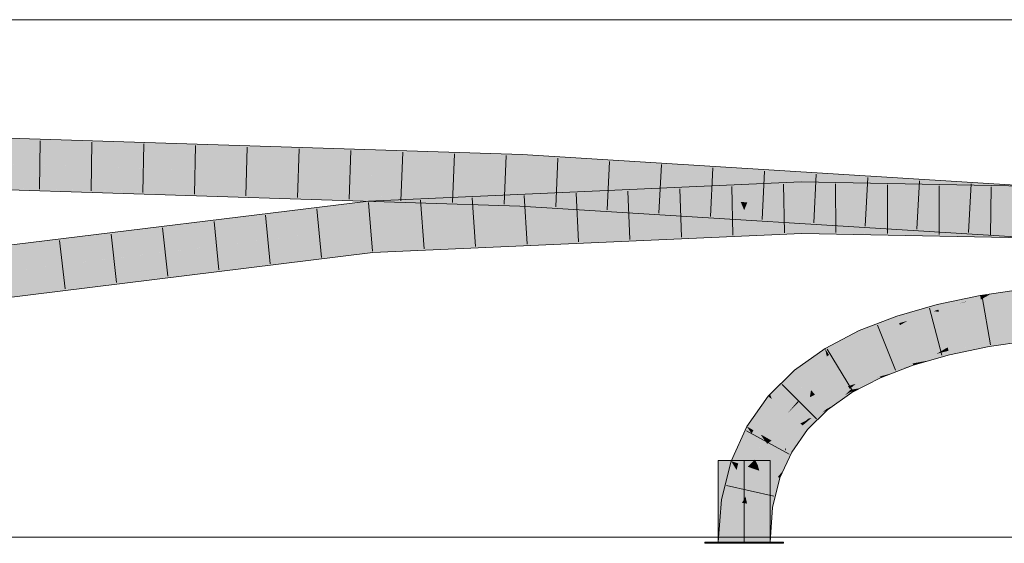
# Model space of a CAD drawing. Extents: x -620 to 300, y 62 to 1112.
# Tile 174 of 256: x 147.94 to 152.7, y 780.13 to 782.66. Entities that reach past the tile are written whole.
import ezdxf
from ezdxf.lldxf.tags import DXFTag

# ---------------------------------------------------------------- set-up
doc = ezdxf.new("R2010")
doc.units = 0
doc.layers.get('0').update_dxf_attribs({"lineweight": 13})
doc.layers.add('E_Detail_Linie_Text_Bem', color=7, linetype='Continuous', lineweight=13)
for name, color, linetype, lineweight, true_color in [('E_Leerrohr 25-A06G9SFR8I', 7, 'Continuous', 9, 0xff8000), ('E_Leerrohr 25-Shading', 7, 'Continuous', 9, 0xff8000), ('E_Leerrohr 32-A06G9SFT8I', 7, 'Continuous', 9, 0x00b300), ('E_Leerrohr 32-Shading', 7, 'Continuous', 9, 0x00b300)]:
    doc.layers.add(name, color=color, linetype=linetype, lineweight=lineweight, true_color=true_color)
tags = doc.linetypes.add('STRICHPUNKT2-A06G9SFS8I', pattern=[12.7, 6.35, -3.175, 0, -3.175]).pattern_tags.tags
tags[10:11] = [DXFTag(74, 4), DXFTag(75, 0), DXFTag(340, '0'), DXFTag(46, 0.0), DXFTag(50, 0.0), DXFTag(44, 0.0), DXFTag(45, 0.0)]
tags[8:9] = [DXFTag(74, 4), DXFTag(75, 0), DXFTag(340, '0'), DXFTag(46, 0.0), DXFTag(50, 0.0), DXFTag(44, 0.0), DXFTag(45, 0.0)]
tags[6:7] = [DXFTag(74, 4), DXFTag(75, 0), DXFTag(340, '0'), DXFTag(46, 0.0), DXFTag(50, 0.0), DXFTag(44, 0.0), DXFTag(45, 0.0)]
tags[4:5] = [DXFTag(74, 4), DXFTag(75, 0), DXFTag(340, '0'), DXFTag(46, 0.0), DXFTag(50, 0.0), DXFTag(44, 0.0), DXFTag(45, 0.0)]

# ---------------------------------------------------------------- blocks, each defined once
blk = doc.blocks.new('Shading-A06G9S0W8I', base_point=(238.8995, 753.6569))
at = {"layer": 'E_Leerrohr 25-Shading', "color": 43, "true_color": 0xd7ab7f}
for points in [[(152.5893, 781.3111), (152.5861, 781.3292), (152.3781, 781.2872), (152.5506, 781.323)], [(152.5861, 781.3292), (152.5859, 781.3304), (152.5506, 781.323)], [(152.8058, 781.3557), (152.805, 781.3624), (152.586, 781.33), (152.5859, 781.3304)], [(152.8058, 781.3557), (152.586, 781.33), (152.6311, 781.3346)], [(152.6311, 781.3346), (152.586, 781.33), (152.5861, 781.3292)], [(152.5893, 781.3111), (152.6311, 781.3346), (152.5861, 781.3292)], [(152.5893, 781.3111), (152.7796, 781.3307), (152.6311, 781.3346), (152.8062, 781.3526)], [(152.7662, 781.3197), (152.7796, 781.3307), (152.5923, 781.2943), (152.5893, 781.3111)], [(152.8062, 781.3526), (152.8058, 781.3557), (152.6311, 781.3346)], [(152.3781, 781.2872), (152.2967, 781.264), (152.3798, 781.2806)], [(152.3798, 781.2806), (152.2967, 781.264), (152.3842, 781.2627), (152.3629, 781.2549)], [(152.5893, 781.3111), (152.3781, 781.2872), (152.3798, 781.2806)], [(152.509, 781.2994), (152.3798, 781.2806), (152.3842, 781.2627)], [(152.3869, 781.2516), (152.4796, 781.2908), (152.3842, 781.2627)], [(152.3869, 781.2516), (152.5893, 781.3111), (152.4796, 781.2908), (152.5238, 781.3016)], [(152.5893, 781.3111), (152.3869, 781.2516), (152.5923, 781.2943)], [(152.5238, 781.3016), (152.509, 781.2994), (152.4796, 781.2908)], [(152.183, 781.2314), (152.1636, 781.2239), (152.0169, 781.1279), (152.0095, 781.1443)], [(152.183, 781.2314), (152.0169, 781.1279), (152.1946, 781.1967)], [(152.3629, 781.2549), (152.2967, 781.264), (152.1946, 781.1967), (152.183, 781.2314)], [(152.3629, 781.2549), (152.1946, 781.1967), (152.2346, 781.2081)], [(152.3869, 781.2516), (152.3629, 781.2549), (152.2346, 781.2081)], [(152.3629, 781.2549), (152.3869, 781.2516), (152.3842, 781.2627)], [(152.1636, 781.2239), (152.0018, 781.1612), (152.0095, 781.1443)], [(152.0018, 781.1612), (151.8363, 781.0746), (152.0095, 781.1443), (151.8549, 781.0442)], [(151.8549, 781.0442), (151.8554, 781.0434), (152.0095, 781.1443), (152.0169, 781.1279)], [(152.8309, 781.1479), (152.8306, 781.1505), (152.6228, 781.1202)], [(152.6234, 781.1172), (152.8317, 781.1418), (152.6228, 781.1202), (152.8309, 781.1479)], [(152.6246, 781.1101), (152.833, 781.1309), (152.6234, 781.1172), (152.8317, 781.1418)], [(152.6234, 781.1172), (152.6228, 781.1202), (152.4289, 781.08)], [(152.4298, 781.0766), (152.6246, 781.1101), (152.4289, 781.08), (152.6234, 781.1172)], [(152.4317, 781.0686), (152.6264, 781.1), (152.4298, 781.0766), (152.6246, 781.1101)], [(152.6264, 781.1), (152.4317, 781.0686), (152.5673, 781.0889)], [(152.4317, 781.0686), (152.433, 781.0635), (152.5673, 781.0889)], [(152.433, 781.0635), (152.4377, 781.0444), (152.6264, 781.1), (152.6292, 781.0841)], [(152.8333, 781.1283), (152.833, 781.1309), (152.6264, 781.1), (152.6246, 781.1101)], [(152.6264, 781.1), (152.6292, 781.0841), (152.8333, 781.1283), (152.835, 781.1142)], [(151.8363, 781.0746), (151.6885, 780.9695), (151.8449, 781.0359), (151.712, 780.9415)], [(151.8363, 781.0746), (151.8449, 781.0359), (151.8549, 781.0442)], [(151.8449, 781.0359), (151.8554, 781.0434), (151.8549, 781.0442)], [(152.4175, 781.0733), (152.4289, 781.08), (152.2506, 781.0291)], [(152.2519, 781.0253), (152.3935, 781.0594), (152.2506, 781.0291), (152.4175, 781.0733)], [(152.2544, 781.0179), (152.375, 781.0486), (152.2519, 781.0253), (152.3935, 781.0594)], [(152.3114, 781.0117), (152.375, 781.0486), (152.2596, 781.0022), (152.2544, 781.0179)], [(152.3441, 781.0177), (152.375, 781.0486), (152.3114, 781.0117)], [(152.3441, 781.0177), (152.4377, 781.0444), (152.375, 781.0486), (152.433, 781.0635)], [(152.375, 781.0486), (152.433, 781.0635), (152.3935, 781.0594), (152.4317, 781.0686)], [(152.3935, 781.0594), (152.4317, 781.0686), (152.4175, 781.0733), (152.4298, 781.0766)], [(152.4298, 781.0766), (152.4289, 781.08), (152.4175, 781.0733)], [(152.2519, 781.0253), (152.2506, 781.0291), (152.0896, 780.9667)], [(152.0916, 780.9625), (152.2544, 781.0179), (152.0896, 780.9667), (152.2519, 781.0253)], [(152.2596, 781.0022), (152.2544, 781.0179), (152.0956, 780.9535), (152.0916, 780.9625)], [(152.1017, 780.9399), (152.2619, 780.9952), (152.0956, 780.9535), (152.2596, 781.0022)], [(152.2619, 780.9952), (152.2168, 780.9796), (152.2622, 780.9943), (152.2352, 780.9838)], [(152.2619, 780.9952), (152.3001, 781.0051), (152.2596, 781.0022), (152.3114, 781.0117)], [(152.2619, 780.9952), (152.2622, 780.9943), (152.3001, 781.0051)], [(152.3001, 781.0051), (152.3441, 781.0177), (152.3114, 781.0117)], [(151.5791, 780.8291), (151.5892, 780.8206), (151.6469, 780.9286), (151.6885, 780.9695)], [(151.6885, 780.9695), (151.5892, 780.8206), (151.712, 780.9415)], [(152.0299, 780.9326), (151.9475, 780.8925), (152.0835, 780.9481), (151.9855, 780.9042)], [(151.9855, 780.9042), (152.1017, 780.9399), (152.0956, 780.9535)], [(152.0174, 780.929), (152.017, 780.9288), (152.0916, 780.9625), (152.0299, 780.9326)], [(152.0916, 780.9625), (152.0896, 780.9667), (152.0174, 780.929)], [(152.0916, 780.9625), (152.0299, 780.9326), (152.0956, 780.9535), (152.0835, 780.9481)], [(152.2352, 780.9838), (152.2168, 780.9796), (152.102, 780.9393), (152.1017, 780.9399)], [(152.2352, 780.9838), (152.102, 780.9393), (152.1593, 780.9545)], [(152.102, 780.9393), (152.1047, 780.9333), (152.1593, 780.9545)], [(151.5791, 780.8291), (151.6213, 780.8951), (151.5706, 780.8534), (151.6283, 780.9103)], [(151.5791, 780.8291), (151.6469, 780.9286), (151.6255, 780.9017)], [(151.6213, 780.8951), (151.6356, 780.9174), (151.6283, 780.9103)], [(151.6469, 780.9286), (151.6356, 780.9174), (151.6255, 780.9017)], [(152.017, 780.9288), (151.9475, 780.8925), (152.0299, 780.9326)], [(151.9855, 780.9042), (151.9475, 780.8925), (151.95, 780.8882)], [(151.9555, 780.8793), (151.9855, 780.9042), (151.95, 780.8882)], [(151.9555, 780.8793), (152.0878, 780.9335), (151.9855, 780.9042), (152.1017, 780.9399)], [(151.9585, 780.8744), (152.0878, 780.9335), (151.9555, 780.8793)], [(152.009, 780.8834), (152.0985, 780.9379), (151.9585, 780.8744), (152.088, 780.9336)], [(152.1047, 780.9333), (152.102, 780.9393), (152.009, 780.8834), (152.0985, 780.9379)], [(152.0985, 780.9379), (152.1017, 780.9399), (152.088, 780.9336)], [(152.102, 780.9393), (152.1017, 780.9399), (152.0985, 780.9379)], [(151.5706, 780.8534), (151.5613, 780.8442), (151.5635, 780.8423)], [(151.5791, 780.8291), (151.5706, 780.8534), (151.5635, 780.8423)], [(151.95, 780.8882), (151.9475, 780.8925), (151.8253, 780.8058)], [(151.8287, 780.8018), (151.9555, 780.8793), (151.8253, 780.8058), (151.95, 780.8882)], [(151.9585, 780.8744), (151.9555, 780.8793), (151.8321, 780.7977), (151.8287, 780.8018)], [(151.9318, 780.8483), (151.9585, 780.8744), (151.8354, 780.7937), (151.8321, 780.7977)], [(151.888, 780.8055), (151.9318, 780.8483), (151.8448, 780.7825), (151.8354, 780.7937)], [(151.9665, 780.8612), (151.9635, 780.8663), (151.888, 780.8055), (151.9318, 780.8483)], [(151.9635, 780.8663), (151.9585, 780.8744), (151.9318, 780.8483)], [(152.009, 780.8834), (151.9585, 780.8744), (151.9635, 780.8663)], [(151.9635, 780.8663), (151.9665, 780.8612), (152.009, 780.8834)], [(151.5613, 780.8442), (151.458, 780.6979), (151.5635, 780.8423), (151.4878, 780.6808)], [(151.5635, 780.8423), (151.4878, 780.6808), (151.5472, 780.761), (151.4898, 780.6797)], [(151.5635, 780.8423), (151.5472, 780.761), (151.5791, 780.8291)], [(151.5472, 780.761), (151.5892, 780.8206), (151.5791, 780.8291)], [(151.8287, 780.8018), (151.8253, 780.8058), (151.7573, 780.7366), (151.7431, 780.725)], [(151.8321, 780.7977), (151.8287, 780.8018), (151.7573, 780.7366)], [(151.8448, 780.7825), (151.8488, 780.7777), (151.888, 780.8055)], [(151.7358, 780.6959), (151.8217, 780.7642), (151.728, 780.7026), (151.7706, 780.7387)], [(151.8488, 780.7777), (151.8217, 780.7642), (151.7518, 780.6824), (151.7358, 780.6959)], [(151.7706, 780.7387), (151.8354, 780.7937), (151.7571, 780.7365), (151.8321, 780.7977)], [(151.8448, 780.7825), (151.8354, 780.7937), (151.8217, 780.7642), (151.7706, 780.7387)], [(151.8217, 780.7642), (151.8488, 780.7777), (151.8448, 780.7825)], [(151.728, 780.7026), (151.7239, 780.7061), (151.6433, 780.592)], [(151.728, 780.7026), (151.7706, 780.7387), (151.7239, 780.7061), (151.7464, 780.7267)], [(151.7464, 780.7267), (151.7431, 780.725), (151.7239, 780.7061)], [(151.7571, 780.7365), (151.7431, 780.725), (151.7464, 780.7267)], [(151.7706, 780.7387), (151.7571, 780.7365), (151.7464, 780.7267)], [(151.458, 780.6979), (151.3822, 780.5308), (151.4822, 780.6628), (151.4168, 780.5189)], [(151.458, 780.6979), (151.4822, 780.6628), (151.4878, 780.6808)], [(151.4822, 780.6628), (151.4898, 780.6797), (151.4878, 780.6808)], [(151.7358, 780.6959), (151.728, 780.7026), (151.648, 780.5893), (151.6433, 780.592)], [(151.648, 780.5893), (151.6751, 780.5739), (151.7358, 780.6959), (151.7518, 780.6824)], [(151.6423, 780.5778), (151.6433, 780.592), (151.584, 780.4613)], [(151.6356, 780.4868), (151.6423, 780.5778), (151.6076, 780.4531), (151.584, 780.4613)], [(151.6751, 780.5739), (151.648, 780.5893), (151.6356, 780.4868), (151.6423, 780.5778)], [(151.648, 780.5893), (151.6433, 780.592), (151.6423, 780.5778)], [(151.3822, 780.5308), (151.336, 780.3442), (151.4089, 780.4871), (151.3467, 780.3425)], [(151.3822, 780.5308), (151.4089, 780.4871), (151.4168, 780.5189)], [(151.3467, 780.3425), (151.3722, 780.3386), (151.4089, 780.4871)], [(151.6076, 780.4531), (151.6186, 780.4494), (151.6356, 780.4868)], [(151.5472, 780.3125), (151.5468, 780.3112), (151.6186, 780.4494), (151.583, 780.3056)], [(151.584, 780.4613), (151.5472, 780.3125), (151.6076, 780.4531)], [(151.5472, 780.3125), (151.6186, 780.4494), (151.6076, 780.4531)], [(151.336, 780.3442), (151.3206, 780.1392), (151.3467, 780.3425)], [(151.3206, 780.1392), (151.3572, 780.1392), (151.3467, 780.3425), (151.3722, 780.3386)], [(151.5339, 780.1392), (151.5706, 780.1392), (151.5468, 780.3112), (151.583, 780.3056)]]:
    blk.add_solid(points, dxfattribs=at)
at = {"layer": 'E_Leerrohr 25-Shading', "color": 31, "true_color": 0xfabd7f}
for points in [[(152.5923, 781.2943), (152.3869, 781.2516), (152.6031, 781.2326), (152.4058, 781.1744)], [(152.7701, 781.2766), (152.7662, 781.3197), (152.6031, 781.2326), (152.5923, 781.2943)], [(152.7725, 781.2504), (152.7701, 781.2766), (152.6062, 781.2147), (152.6031, 781.2326)], [(152.3869, 781.2516), (152.2346, 781.2081), (152.2226, 781.1129), (152.1979, 781.1868)], [(152.4058, 781.1744), (152.3869, 781.2516), (152.2226, 781.1129)], [(152.6031, 781.2326), (152.4058, 781.1744), (152.6062, 781.2147), (152.4079, 781.1658)], [(152.6076, 781.2072), (152.7742, 781.2316), (152.6062, 781.2147), (152.7725, 781.2504)], [(152.8179, 781.1688), (152.7742, 781.2316), (152.6174, 781.1509), (152.6076, 781.2072)], [(152.1946, 781.1967), (152.0169, 781.1279), (152.1979, 781.1868), (152.0372, 781.0829)], [(152.1979, 781.1868), (152.1192, 781.1359), (152.2226, 781.1129), (152.1311, 781.0775)], [(152.2346, 781.2081), (152.1946, 781.1967), (152.1979, 781.1868)], [(152.4079, 781.1658), (152.6076, 781.2072), (152.6062, 781.2147)], [(152.6076, 781.2072), (152.4079, 781.1658), (152.6174, 781.1509), (152.4174, 781.127)], [(152.1265, 781.0999), (152.1192, 781.1359), (152.0485, 781.0579), (152.0372, 781.0829)], [(152.4079, 781.1658), (152.4058, 781.1744), (152.2226, 781.1129)], [(152.4079, 781.1658), (152.2226, 781.1129), (152.4174, 781.127), (152.2279, 781.0972)], [(152.4174, 781.127), (152.4289, 781.08), (152.6174, 781.1509), (152.6228, 781.1202)], [(152.8306, 781.1505), (152.8179, 781.1688), (152.6228, 781.1202), (152.6174, 781.1509)], [(152.0169, 781.1279), (151.8554, 781.0434), (152.0372, 781.0829), (151.8946, 780.9791)], [(152.1311, 781.0775), (152.1265, 781.0999), (152.0533, 781.0473), (152.0485, 781.0579)], [(152.2226, 781.1129), (152.1311, 781.0775), (152.2279, 781.0972)], [(152.1311, 781.0775), (152.2506, 781.0291), (152.2279, 781.0972)], [(152.2279, 781.0972), (152.2506, 781.0291), (152.4174, 781.127), (152.4289, 781.08)], [(151.8554, 781.0434), (151.8449, 781.0359), (151.7686, 780.8737), (151.7397, 780.9083)], [(151.8946, 780.9791), (151.8554, 781.0434), (151.7686, 780.8737)], [(152.0372, 781.0829), (151.8946, 780.9791), (152.0485, 781.0579), (151.9014, 780.9679)], [(151.9014, 780.9679), (152.0533, 781.0473), (152.0485, 781.0579)], [(152.0533, 781.0473), (151.9014, 780.9679), (152.0174, 780.929), (151.9391, 780.9062)], [(152.0533, 781.0473), (152.0174, 780.929), (152.0896, 780.9667)], [(152.1311, 781.0775), (152.0533, 781.0473), (152.2506, 781.0291), (152.0896, 780.9667)], [(151.8449, 781.0359), (151.712, 780.9415), (151.7397, 780.9083)], [(151.9014, 780.9679), (151.8946, 780.9791), (151.7686, 780.8737)], [(151.9014, 780.9679), (151.7686, 780.8737), (151.9391, 780.9062), (151.7877, 780.8508)], [(151.712, 780.9415), (151.5892, 780.8206), (151.7397, 780.9083), (151.6451, 780.7729)], [(151.7397, 780.9083), (151.6949, 780.8441), (151.7686, 780.8737), (151.7084, 780.8143)], [(151.7877, 780.8508), (151.8253, 780.8058), (151.9391, 780.9062), (151.9475, 780.8925)], [(151.9391, 780.9062), (151.9475, 780.8925), (152.0174, 780.929)], [(151.7628, 780.8394), (151.7686, 780.8737), (151.7084, 780.8143)], [(151.8253, 780.8058), (151.7877, 780.8508), (151.7431, 780.725), (151.7628, 780.8394)], [(151.7877, 780.8508), (151.7686, 780.8737), (151.7628, 780.8394)], [(151.5892, 780.8206), (151.5472, 780.761), (151.5666, 780.6359), (151.5286, 780.6575)], [(151.6451, 780.7729), (151.5892, 780.8206), (151.5666, 780.6359)], [(151.7054, 780.8209), (151.6949, 780.8441), (151.6565, 780.7633), (151.6451, 780.7729)], [(151.7431, 780.725), (151.7628, 780.8394), (151.6565, 780.7633), (151.7084, 780.8143)], [(151.7084, 780.8143), (151.7054, 780.8209), (151.6565, 780.7633)], [(151.5472, 780.761), (151.4898, 780.6797), (151.5286, 780.6575)], [(151.6565, 780.7633), (151.6451, 780.7729), (151.5666, 780.6359)], [(151.6565, 780.7633), (151.5666, 780.6359), (151.7166, 780.7123), (151.5777, 780.6295)], [(151.7431, 780.725), (151.6565, 780.7633), (151.7166, 780.7123)], [(151.5777, 780.6295), (151.6433, 780.592), (151.7166, 780.7123), (151.7239, 780.7061)], [(151.7166, 780.7123), (151.7239, 780.7061), (151.7431, 780.725)], [(151.4822, 780.6628), (151.4168, 780.5189), (151.4622, 780.5032)], [(151.4977, 780.5378), (151.4898, 780.6797), (151.4622, 780.5032), (151.4822, 780.6628)], [(151.5284, 780.6577), (151.4898, 780.6797), (151.4977, 780.5378)], [(151.5106, 780.5125), (151.5286, 780.6575), (151.4977, 780.5378), (151.5284, 780.6577)], [(151.5567, 780.6142), (151.5666, 780.6359), (151.5282, 780.6537), (151.5286, 780.6575)], [(151.5119, 780.5233), (151.5106, 780.5125), (151.5478, 780.6266), (151.5567, 780.6142)], [(151.584, 780.4613), (151.5679, 780.6224), (151.5106, 780.5125), (151.5567, 780.6142)], [(151.5282, 780.6537), (151.5119, 780.5233), (151.5478, 780.6266)], [(151.5679, 780.6224), (151.5666, 780.6359), (151.5567, 780.6142)], [(151.5777, 780.6295), (151.5666, 780.6359), (151.5679, 780.6224)], [(151.6433, 780.592), (151.5777, 780.6295), (151.584, 780.4613), (151.5679, 780.6224)], [(151.452, 780.3591), (151.4168, 780.5189), (151.4355, 780.3287), (151.4089, 780.4871)], [(151.4622, 780.5032), (151.4168, 780.5189), (151.452, 780.3591)], [(151.4977, 780.5378), (151.4622, 780.5032), (151.4867, 780.4948)], [(151.5004, 780.4901), (151.4977, 780.5378), (151.4867, 780.4948)], [(151.5106, 780.5125), (151.4977, 780.5378), (151.5004, 780.4901)], [(151.4089, 780.4871), (151.3722, 780.3386), (151.4355, 780.3287)], [(151.4867, 780.4948), (151.4622, 780.5032), (151.4595, 780.325), (151.452, 780.3591)], [(151.4595, 780.3249), (151.5004, 780.4901), (151.4595, 780.325), (151.4867, 780.4948)], [(151.5004, 780.4901), (151.4595, 780.3249), (151.5472, 780.3125), (151.5468, 780.3112)], [(151.5106, 780.5125), (151.5004, 780.4901), (151.5185, 780.4838)], [(151.5004, 780.4901), (151.5472, 780.3125), (151.5185, 780.4838)], [(151.584, 780.4613), (151.5106, 780.5125), (151.5185, 780.4838)], [(151.5472, 780.3125), (151.584, 780.4613), (151.5185, 780.4838)], [(151.3722, 780.3386), (151.3572, 780.1392), (151.4355, 780.3287), (151.4456, 780.1392)], [(151.452, 780.3591), (151.4355, 780.3287), (151.4497, 780.3264)], [(151.4355, 780.3287), (151.4456, 780.1392), (151.4497, 780.3264)], [(151.4456, 780.1392), (151.4595, 780.3249), (151.4497, 780.3264)], [(151.4456, 780.1392), (151.5339, 780.1392), (151.4595, 780.3249), (151.5468, 780.3112)], [(151.4595, 780.3249), (151.452, 780.3591), (151.4497, 780.3264)]]:
    blk.add_solid(points, dxfattribs=at)
at = {"layer": 'E_Leerrohr 25-Shading', "color": 31, "true_color": 0xecb67f}
for points in [[(151.4456, 780.5331), (151.3206, 780.5331), (151.4456, 780.1392), (151.3206, 780.1392)], [(151.5706, 780.5331), (151.4456, 780.5331), (151.5706, 780.1392), (151.4456, 780.1392)], [(151.3582, 780.1392), (151.2556, 780.1392), (151.3592, 780.1332), (151.2556, 780.1332)], [(151.4456, 780.1332), (151.4456, 780.1392), (151.3592, 780.1332), (151.3582, 780.1392)], [(151.4781, 780.1392), (151.4456, 780.1392), (151.4781, 780.1332), (151.4456, 780.1332)], [(151.6356, 780.1332), (151.6356, 780.1392), (151.4781, 780.1332), (151.4781, 780.1392)]]:
    blk.add_solid(points, dxfattribs=at)
at = {"layer": 'E_Leerrohr 32-Shading', "color": 83, "true_color": 0x7fbd7f}
for points in [[(147.3127, 782.1092), (147.3126, 782.0726), (150.3724, 782.0124), (150.3707, 781.9758)], [(151.3439, 781.9152), (150.3724, 782.0124), (150.3707, 781.9758)], [(151.3439, 781.9152), (151.2973, 781.9374), (150.3724, 782.0124), (150.5173, 782.0034)], [(151.2973, 781.9374), (151.2556, 781.9573), (150.5173, 782.0034)], [(151.3659, 781.9316), (151.3206, 781.9533), (151.2973, 781.9374), (151.2556, 781.9573)], [(151.5171, 781.9189), (151.5706, 781.9377), (151.3659, 781.9316), (151.3206, 781.9533)], [(147.3121, 781.8958), (147.312, 781.8593), (148.9317, 781.8262)], [(150.3624, 781.7968), (150.3625, 781.7992), (148.9317, 781.8262), (147.3121, 781.8958)], [(151.3439, 781.9152), (151.4089, 781.9111), (151.2973, 781.9374), (151.3659, 781.9316)], [(151.4822, 781.9066), (151.5171, 781.9189), (151.4089, 781.9111), (151.3659, 781.9316)], [(151.5171, 781.9189), (151.4822, 781.9066), (151.5788, 781.9136), (151.5472, 781.9025)], [(151.5706, 781.9377), (151.5171, 781.9189), (151.6356, 781.9337), (151.5788, 781.9136)], [(151.6356, 781.9337), (151.5472, 781.9025), (152.0785, 781.9061), (152.2899, 781.8563)], [(152.2899, 781.8563), (153.2733, 781.795), (152.0785, 781.9061), (153.2756, 781.8315)], [(149.6268, 781.8119), (147.312, 781.8593), (148.4698, 781.8225), (147.312, 781.8592)], [(151.3439, 781.8268), (151.2556, 781.8595), (149.6318, 781.7641), (149.6298, 781.7869)], [(151.4089, 781.8297), (151.3206, 781.8624), (151.3439, 781.8268), (151.2556, 781.8595)], [(151.5706, 781.8736), (151.3206, 781.8624), (151.4822, 781.833), (151.4089, 781.8297)], [(151.4822, 781.833), (151.5472, 781.8359), (151.5706, 781.8736), (151.6356, 781.8765)], [(151.5472, 781.8359), (151.7209, 781.8437), (151.6356, 781.8765), (151.7204, 781.8803)], [(152.0638, 781.8736), (151.7204, 781.8803), (152.2792, 781.8328), (151.7209, 781.8437)], [(152.8438, 781.8584), (152.0638, 781.8736), (152.8421, 781.8218), (152.2792, 781.8328)], [(150.3621, 781.7911), (148.4698, 781.8225), (149.6158, 781.7863)], [(150.3621, 781.7911), (150.3624, 781.7968), (148.4698, 781.8225), (149.6268, 781.8119)], [(151.3439, 781.8268), (149.6318, 781.7641), (150.5141, 781.7897)], [(150.514, 781.7897), (150.3625, 781.7992), (150.3624, 781.7968)], [(149.6298, 781.7869), (148.7882, 781.6835), (149.6318, 781.7641)], [(148.7882, 781.6835), (149.633, 781.7504), (149.6318, 781.7641)], [(150.3607, 781.7626), (150.3621, 781.7911), (149.6158, 781.7863)], [(149.6318, 781.7641), (149.633, 781.7504), (150.5141, 781.7897)], [(150.3607, 781.7626), (151.2556, 781.7069), (150.3621, 781.7911), (150.4249, 781.7905)], [(150.4249, 781.7905), (150.3624, 781.7968), (150.3621, 781.7911)], [(150.3624, 781.7968), (150.4249, 781.7905), (150.514, 781.7897), (150.5141, 781.7897)], [(150.4249, 781.7905), (151.2556, 781.7069), (150.5141, 781.7897), (151.3439, 781.738)], [(148.7882, 781.6835), (147.2932, 781.4999), (149.633, 781.7504), (147.298, 781.4636)], [(151.3206, 781.7028), (151.4089, 781.734), (151.2556, 781.7069), (151.3439, 781.738)], [(151.4822, 781.7294), (151.4089, 781.734), (151.5706, 781.6873), (151.3206, 781.7028)], [(151.5706, 781.6873), (151.6356, 781.6832), (151.4822, 781.7294), (151.5472, 781.7254)], [(152.1674, 781.6801), (151.5472, 781.7254), (151.9682, 781.6625), (151.6356, 781.6832)], [(152.2118, 781.684), (151.5472, 781.7254), (152.1674, 781.6801)], [(151.4822, 781.6561), (151.5169, 781.6433), (151.5472, 781.6591), (151.5786, 781.6475)], [(151.7234, 781.6669), (151.5472, 781.6591), (151.7235, 781.6571), (151.5786, 781.6475)], [(151.5786, 781.6475), (151.6227, 781.6311), (151.7235, 781.6571), (151.7238, 781.6343)], [(151.7235, 781.6571), (152.167, 781.6524), (151.7234, 781.6669)], [(152.167, 781.6524), (152.8336, 781.6453), (151.7234, 781.6669)], [(151.7238, 781.6343), (151.9889, 781.6307), (151.7235, 781.6571), (152.1167, 781.647)], [(151.7235, 781.6571), (152.1167, 781.647), (152.1595, 781.6525)], [(153.2614, 781.6001), (152.1674, 781.6801), (152.2658, 781.6439), (151.9682, 781.6625)], [(153.2625, 781.6185), (152.2118, 781.684), (153.2614, 781.6001), (152.1674, 781.6801)], [(151.2975, 781.6287), (151.3439, 781.65), (149.6513, 781.5378), (149.6481, 781.5743)], [(151.2975, 781.6287), (149.6513, 781.5378), (150.5111, 781.5762)], [(151.2556, 781.6094), (151.2975, 781.6287), (150.5111, 781.5762)], [(151.2556, 781.6094), (151.3206, 781.6123), (151.2975, 781.6287), (151.3662, 781.6332)], [(151.3662, 781.6332), (151.4089, 781.6529), (151.2975, 781.6287), (151.3439, 781.65)], [(151.5706, 781.6235), (151.5169, 781.6433), (151.3206, 781.6123), (151.3662, 781.6332)], [(151.5169, 781.6433), (151.4822, 781.6561), (151.3662, 781.6332), (151.4089, 781.6529)], [(151.5169, 781.6433), (151.5706, 781.6235), (151.5786, 781.6475), (151.6356, 781.6263)], [(151.6227, 781.6311), (151.6356, 781.6263), (151.7238, 781.6343), (151.7239, 781.6303)], [(152.8323, 781.619), (151.7238, 781.6343), (152.8318, 781.6087), (151.7239, 781.6303)], [(152.1167, 781.647), (151.9889, 781.6307), (152.8329, 781.6285), (152.8324, 781.619)], [(152.1167, 781.647), (152.8336, 781.6453), (152.1595, 781.6525)], [(152.8336, 781.6453), (152.1167, 781.647), (152.8329, 781.6285)], [(152.2658, 781.6439), (153.2603, 781.582), (153.2614, 781.6001)], [(147.3212, 781.2884), (147.326, 781.2521), (149.6481, 781.5743), (149.6513, 781.5378)]]:
    blk.add_solid(points, dxfattribs=at)
at = {"layer": 'E_Leerrohr 32-Shading', "color": 83, "true_color": 0x7fd57f}
for points in [[(147.3126, 782.0726), (147.3124, 781.9842), (150.3707, 781.9758), (150.3666, 781.8875)], [(147.9719, 781.9633), (147.3124, 781.9842), (150.3625, 781.7992), (147.3121, 781.8958)], [(150.3666, 781.8875), (147.9719, 781.9633), (150.3625, 781.7992)], [(151.3439, 781.9152), (150.3707, 781.9758), (151.3806, 781.8243), (150.3666, 781.8875)], [(151.4456, 781.8203), (151.4089, 781.9111), (151.3806, 781.8243), (151.3439, 781.9152)], [(151.4822, 781.9066), (151.4089, 781.9111), (151.4456, 781.8203)], [(151.4456, 781.8203), (151.5106, 781.8162), (151.4822, 781.9066), (151.5472, 781.9025)], [(151.5472, 781.9025), (151.5106, 781.8162), (152.2899, 781.8563), (152.3451, 781.7642)], [(151.3627, 781.7823), (151.3806, 781.8243), (150.3625, 781.7992), (150.3666, 781.8875)], [(152.2899, 781.8563), (152.3451, 781.7642), (152.8426, 781.8218), (152.8379, 781.7335)], [(151.3439, 781.8268), (149.633, 781.7504), (151.3806, 781.7401), (149.6405, 781.6623)], [(151.3627, 781.7823), (150.3625, 781.7992), (150.514, 781.7897)], [(151.4456, 781.7429), (151.4089, 781.8297), (151.3806, 781.7401), (151.3439, 781.8268)], [(151.4292, 781.7817), (151.4456, 781.8203), (151.3627, 781.7823), (151.3806, 781.8243)], [(151.4612, 781.7814), (151.4822, 781.833), (151.4292, 781.7817), (151.4089, 781.8297)], [(151.4456, 781.8203), (151.4089, 781.734), (151.4822, 781.7294)], [(151.4822, 781.7294), (151.5472, 781.7254), (151.4456, 781.8203), (151.5106, 781.8162)], [(151.4822, 781.833), (151.4612, 781.7814), (151.5472, 781.8359), (151.5248, 781.7809)], [(151.5472, 781.7254), (153.2625, 781.6185), (151.5106, 781.8162), (153.2679, 781.7068)], [(151.5472, 781.8359), (151.5248, 781.7809), (151.7209, 781.8437), (151.7218, 781.7792)], [(152.2792, 781.8328), (151.7209, 781.8437), (152.3287, 781.7543), (151.7218, 781.7792)], [(152.3287, 781.7543), (152.8421, 781.8218), (152.2792, 781.8328)], [(152.3287, 781.7543), (152.8376, 781.7336), (152.8421, 781.8218), (153.3855, 781.7831)], [(151.3439, 781.738), (151.3627, 781.7823), (150.514, 781.7897)], [(151.3439, 781.738), (151.4089, 781.734), (151.3627, 781.7823), (151.4292, 781.7817)], [(151.4456, 781.7429), (151.4612, 781.7814), (151.4292, 781.7817)], [(151.4612, 781.7814), (151.4456, 781.7429), (151.5248, 781.7809), (151.5106, 781.7458)], [(151.5248, 781.7809), (151.5106, 781.7458), (151.7218, 781.7792), (151.7222, 781.7553)], [(151.5472, 781.6591), (151.7234, 781.6669), (151.5106, 781.7458), (151.7222, 781.7553)], [(151.7218, 781.7792), (151.7222, 781.7553), (152.8376, 781.7336)], [(152.8376, 781.7336), (151.7222, 781.7553), (152.8336, 781.6453), (151.7234, 781.6669)], [(147.298, 781.4636), (147.3096, 781.376), (149.633, 781.7504), (149.6405, 781.6623)], [(151.3806, 781.7401), (149.6405, 781.6623), (151.3439, 781.65), (149.6481, 781.5743)], [(151.4089, 781.6529), (151.4456, 781.7429), (151.3439, 781.65), (151.3806, 781.7401)], [(151.4456, 781.7429), (151.4089, 781.6529), (151.4822, 781.6561)], [(151.4822, 781.6561), (151.5472, 781.6591), (151.4456, 781.7429), (151.5106, 781.7458)], [(149.6405, 781.6623), (148.7039, 781.5472), (149.6481, 781.5743)], [(148.7039, 781.5472), (147.3096, 781.376), (149.6481, 781.5743), (147.3212, 781.2884)]]:
    blk.add_solid(points, dxfattribs=at)
blk = doc.blocks.new('Referenz-A06G9SFV8I')
at = {"layer": 'E_Detail_Linie_Text_Bem', "linetype": 'Continuous', "ltscale": 0.13}
for p, q in [((125.0841, 782.6633), (159.1841, 782.6633)), ((159.1841, 780.1633), (131.1841, 780.1633))]:
    blk.add_line(p, q, dxfattribs=at)
at = {"layer": 'E_Leerrohr 25-A06G9SFR8I', "linetype": 'Continuous', "ltscale": 0.13}
for p, q in [((152.3781, 781.2872), (152.5859, 781.3304)), ((152.5859, 781.3304), (152.805, 781.3624)), ((152.6354, 781.0926), (152.5951, 781.3241)), ((152.183, 781.2314), (152.3781, 781.2872)), ((152.0018, 781.1612), (152.183, 781.2314)), ((152.4009, 781.0417), (152.3412, 781.2689)), ((152.1766, 780.9691), (152.0903, 781.1876)), ((151.8363, 781.0746), (152.0018, 781.1612)), ((152.6292, 781.0841), (152.835, 781.1142)), ((151.6885, 780.9696), (151.8363, 781.0746)), ((151.9686, 780.8707), (151.8473, 781.0719)), ((152.2622, 780.9943), (152.4377, 781.0444)), ((152.4377, 781.0444), (152.6292, 781.0841)), ((152.1047, 780.9334), (152.2622, 780.9943)), ((151.5613, 780.8443), (151.6885, 780.9696)), ((151.7946, 780.7343), (151.6289, 780.901)), ((151.9665, 780.8612), (152.1047, 780.9334)), ((151.8488, 780.7777), (151.9665, 780.8612)), ((151.458, 780.6979), (151.5613, 780.8443)), ((151.7518, 780.6824), (151.8488, 780.7777)), ((151.3822, 780.5308), (151.458, 780.6979)), ((151.6629, 780.5645), (151.4566, 780.6771)), ((151.6751, 780.5738), (151.7518, 780.6824)), ((151.6186, 780.4494), (151.6751, 780.5738)), ((151.3206, 780.5332), (151.3206, 780.1392)), ((151.3938, 780.5332), (151.3206, 780.5332)), ((151.336, 780.3442), (151.3822, 780.5308)), ((151.4973, 780.5332), (151.3938, 780.5332)), ((151.5706, 780.5332), (151.4973, 780.5332)), ((151.5706, 780.1392), (151.5706, 780.5332)), ((151.583, 780.3056), (151.6186, 780.4494)), ((151.5895, 780.361), (151.3602, 780.4125)), ((151.3206, 780.1392), (151.336, 780.3442)), ((151.5706, 780.1392), (151.583, 780.3056)), ((151.2556, 780.1392), (151.2556, 780.1332)), ((151.3669, 780.1392), (151.2556, 780.1392)), ((151.3938, 780.1392), (151.3206, 780.1392)), ((151.5706, 780.1392), (151.3206, 780.1392)), ((151.5243, 780.1392), (151.3669, 780.1392)), ((151.4973, 780.1392), (151.3938, 780.1392)), ((151.5706, 780.1392), (151.4973, 780.1392)), ((151.6356, 780.1392), (151.5243, 780.1392)), ((151.6356, 780.1332), (151.6356, 780.1392)), ((151.3669, 780.1332), (151.2556, 780.1332)), ((151.5243, 780.1332), (151.3669, 780.1332)), ((151.6356, 780.1332), (151.5243, 780.1332))]:
    blk.add_line(p, q, dxfattribs=at)
at = {"layer": 'E_Leerrohr 25-A06G9SFR8I', "linetype": 'STRICHPUNKT2-A06G9SFS8I', "lineweight": 5, "ltscale": 0.13}
blk.add_line((151.4456, 780.1392), (151.4456, 780.5332), dxfattribs=at)
at = {"layer": 'E_Leerrohr 32-A06G9SFT8I', "linetype": 'Continuous', "ltscale": 0.13}
for p, q in [((147.3127, 782.1092), (150.3724, 782.0124)), ((148.0402, 781.8436), (148.0433, 782.0786)), ((148.2896, 781.8357), (148.2936, 782.0707)), ((148.5391, 781.8278), (148.5439, 782.0628)), ((148.7885, 781.8199), (148.7942, 782.0548)), ((149.038, 781.812), (149.0445, 782.0469)), ((149.2875, 781.8041), (149.2948, 782.039)), ((149.5369, 781.7962), (149.5451, 782.0311)), ((149.7864, 781.7883), (149.7954, 782.0231)), ((150.0358, 781.7804), (150.0457, 782.0152)), ((150.2853, 781.7725), (150.296, 782.0073)), ((150.3724, 782.0124), (153.2756, 781.8315)), ((150.5347, 781.7593), (150.5458, 781.994)), ((150.7841, 781.7438), (150.7955, 781.9785)), ((151.0334, 781.7282), (151.0452, 781.9629)), ((151.2828, 781.7127), (151.2948, 781.9474)), ((151.5322, 781.6972), (151.5445, 781.9318)), ((151.7815, 781.6816), (151.7941, 781.9163)), ((152.0309, 781.6661), (152.0438, 781.9007)), ((147.312, 781.8592), (150.3608, 781.7626)), ((149.6298, 781.7869), (151.7204, 781.8803)), ((151.1425, 781.6118), (151.1345, 781.8467)), ((151.3912, 781.6229), (151.3852, 781.8578)), ((151.6399, 781.6341), (151.636, 781.869)), ((151.7204, 781.8803), (153.6423, 781.8429)), ((151.889, 781.6346), (151.8867, 781.8696)), ((152.1381, 781.6297), (152.1375, 781.8647)), ((152.2803, 781.6506), (152.2935, 781.8852)), ((152.3873, 781.6248), (152.3882, 781.8598)), ((152.5296, 781.635), (152.5431, 781.8696)), ((152.6364, 781.62), (152.639, 781.8549)), ((150.1475, 781.5674), (150.1314, 781.8018)), ((150.3962, 781.5785), (150.3822, 781.813)), ((150.645, 781.5896), (150.6329, 781.8243)), ((150.8937, 781.6007), (150.8837, 781.8355)), ((147.2932, 781.4999), (149.6298, 781.7869)), ((149.65, 781.5452), (149.6299, 781.7793)), ((149.8988, 781.5563), (149.8806, 781.7906)), ((150.3608, 781.7626), (153.2603, 781.582)), ((149.1549, 781.4843), (149.1325, 781.7182)), ((149.4025, 781.5147), (149.3812, 781.7488)), ((148.6598, 781.4235), (148.635, 781.6572)), ((148.9073, 781.4539), (148.8838, 781.6877)), ((148.4122, 781.3931), (148.3863, 781.6266)), ((149.6513, 781.5378), (151.7239, 781.6303)), ((151.7239, 781.6303), (153.6328, 781.593)), ((148.1647, 781.3626), (148.1376, 781.5961)), ((147.3261, 781.2521), (149.6513, 781.5378))]:
    blk.add_line(p, q, dxfattribs=at)

msp = doc.modelspace()

# ---------------------------------------------------------------- block references
at = {"color": 8, "lineweight": 25, "ltscale": 0.25, "true_color": 0x808080}
msp.add_blockref('Referenz-A06G9SFV8I', (0, 0), dxfattribs=at)
msp.add_blockref('Shading-A06G9S0W8I', (238.8995, 753.6569))

doc.saveas('drawing.dxf')
